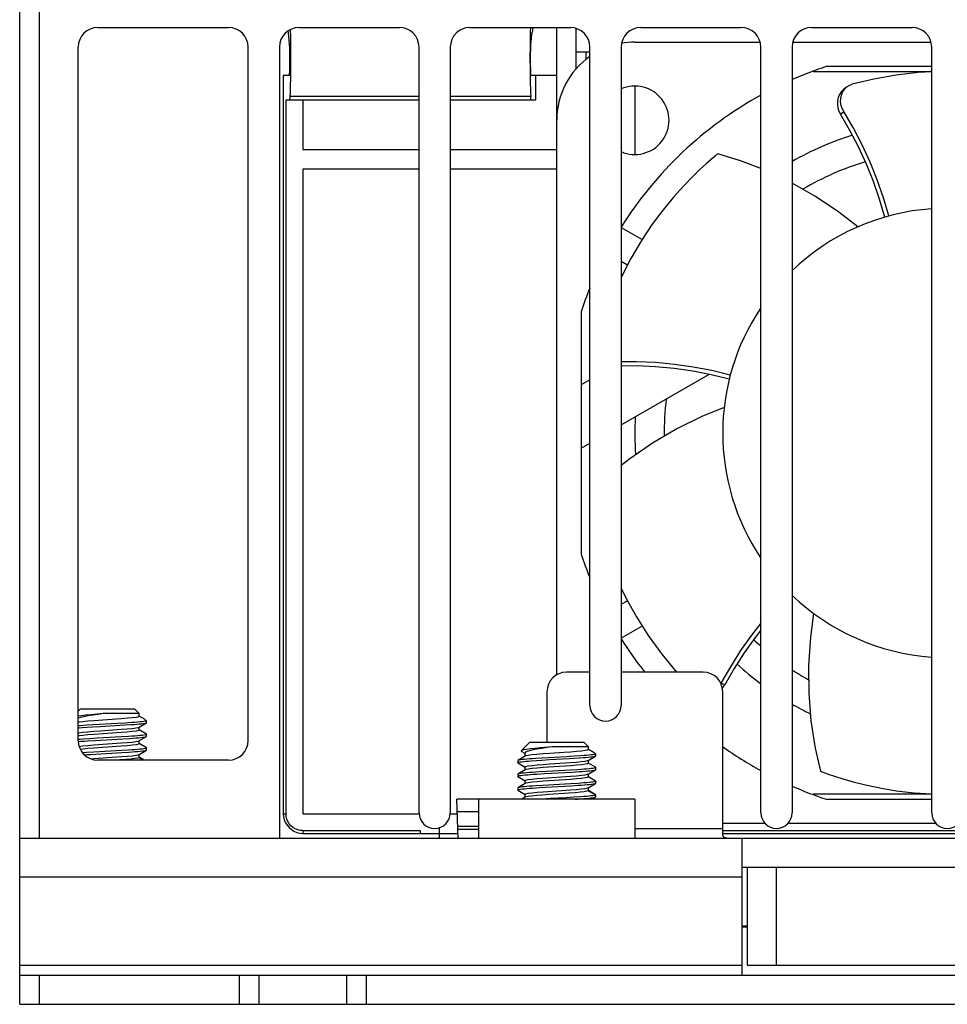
# Model space of a CAD drawing. Header units: millimetres. Extents: x 1231 to 1902, y -156 to 506.
# Tile 31 of 46: x 1409 to 1457, y 336 to 386. Entities that reach past the tile are written whole.
import ezdxf

# ---------------------------------------------------------------- set-up
doc = ezdxf.new("R2010")
doc.units = ezdxf.units.MM
doc.header["$LTSCALE"] = 30.734
doc.layers.get('0').update_dxf_attribs({"linetype": 'CONTINUOUS'})

msp = doc.modelspace()

# ---------------------------------------------------------------- linework, layer by layer
for p, q in [((1409.257, 344.216), (1409.257, 391.716)), ((1410.257, 391.716), (1410.257, 344.216)), ((1413.257, 385.716), (1419.957, 385.716)), ((1423.557, 385.716), (1428.707, 385.716)), ((1432.307, 385.716), (1437.457, 385.716)), ((1436.757, 380.966), (1436.757, 385.716)), ((1437.757, 383.598), (1437.757, 385.668)), ((1441.057, 385.716), (1446.207, 385.716)), ((1449.807, 385.716), (1454.957, 385.716)), ((1423.077, 384.849), (1423.014, 385.482)), ((1435.438, 384.849), (1435.501, 385.482)), ((1412.257, 349.216), (1412.257, 384.716)), ((1420.957, 349.216), (1420.957, 384.716)), ((1422.557, 384.716), (1422.557, 344.216)), ((1423.125, 384.757), (1423.127, 384.176)), ((1429.707, 345.516), (1429.707, 384.716)), ((1431.307, 384.716), (1431.307, 345.516)), ((1438.457, 351.016), (1438.457, 384.716)), ((1440.057, 384.716), (1440.057, 351.016)), ((1440.757, 384.966), (1447.175, 384.966)), ((1447.207, 345.516), (1447.207, 384.716)), ((1448.807, 384.716), (1448.807, 345.516)), ((1448.84, 384.966), (1455.925, 384.966)), ((1455.957, 345.516), (1455.957, 384.716)), ((1435.387, 384.176), (1435.39, 383.599)), ((1437.757, 384.466), (1438.457, 384.466)), ((1438.257, 384.082), (1438.257, 384.466)), ((1455.957, 383.716), (1450.552, 383.716)), ((1422.757, 383.266), (1422.757, 345.471)), ((1423.072, 383.266), (1422.757, 383.266)), ((1436.757, 383.266), (1435.443, 383.266)), ((1435.687, 382.016), (1435.687, 383.266)), ((1449.886, 383.466), (1455.957, 383.466)), ((1440.757, 382.716), (1440.757, 379.216)), ((1451.616, 382.678), (1451.448, 382.547)), ((1429.707, 382.193), (1423.091, 382.193)), ((1435.424, 382.193), (1431.307, 382.193)), ((1422.897, 382.016), (1429.707, 382.016)), ((1422.897, 345.469), (1422.897, 382.016)), ((1423.757, 382.016), (1423.757, 379.466)), ((1431.307, 382.016), (1435.687, 382.016)), ((1451.209, 381.434), (1451.288, 381.279)), ((1451.288, 381.279), (1451.457, 381.41)), ((1436.757, 352.582), (1436.757, 380.966)), ((1423.757, 379.466), (1429.707, 379.466)), ((1431.307, 379.466), (1436.757, 379.466)), ((1444.867, 379.138), (1444.686, 378.985)), ((1429.707, 378.466), (1423.757, 378.466)), ((1423.757, 378.466), (1423.757, 345.466)), ((1436.757, 378.466), (1431.307, 378.466)), ((1440.057, 375.474), (1441.125, 374.857)), ((1440.38, 373.555), (1440.057, 373.742)), ((1438.007, 371.171), (1438.007, 358.761)), ((1440.057, 365.37), (1444.549, 367.963)), ((1438.457, 367.679), (1438.007, 367.42)), ((1438.007, 364.186), (1438.457, 364.446)), ((1440.057, 356.19), (1440.377, 356.375)), ((1441.131, 355.078), (1440.057, 354.458)), ((1438.457, 352.716), (1437.257, 352.716)), ((1444.257, 352.716), (1440.057, 352.716)), ((1445.364, 352.073), (1445.166, 352.153)), ((1436.257, 351.716), (1436.257, 349.116)), ((1445.257, 344.356), (1445.257, 351.716)), ((1412.357, 350.816), (1412.257, 350.716)), ((1415.156, 350.816), (1412.359, 350.816)), ((1415.157, 350.816), (1415.378, 350.595)), ((1413.535, 350.595), (1412.924, 350.541)), ((1414.462, 350.33), (1413.054, 350.229)), ((1415.378, 350.595), (1413.535, 350.595)), ((1415.378, 350.454), (1415.338, 350.429)), ((1415.378, 350.454), (1415.378, 350.595)), ((1415.675, 350.289), (1415.381, 350.459)), ((1415.674, 350.29), (1415.71, 350.263)), ((1412.455, 349.881), (1412.987, 349.917)), ((1414.27, 350.089), (1412.69, 349.999)), ((1412.987, 349.917), (1413.382, 349.94)), ((1413.382, 349.94), (1414.392, 349.997)), ((1413.393, 349.717), (1414.454, 349.792)), ((1414.652, 350.112), (1414.27, 350.089)), ((1414.392, 349.997), (1414.941, 350.031)), ((1414.999, 350.136), (1414.652, 350.112)), ((1415.337, 349.892), (1415.367, 349.904)), ((1415.367, 349.904), (1415.748, 350.125)), ((1415.378, 349.755), (1415.378, 349.904)), ((1415.679, 350.204), (1415.612, 350.193)), ((1415.725, 350.216), (1415.679, 350.204)), ((1415.71, 350.263), (1415.725, 350.216)), ((1415.725, 350.216), (1415.756, 350.216)), ((1415.741, 350.232), (1415.757, 350.216)), ((1415.748, 350.125), (1415.757, 350.136)), ((1415.757, 350.135), (1415.757, 350.216)), ((1412.51, 349.285), (1412.357, 349.274)), ((1412.855, 349.309), (1412.51, 349.285)), ((1413.24, 349.332), (1412.855, 349.309)), ((1414.462, 349.629), (1413.063, 349.53)), ((1413.115, 349.225), (1414.537, 349.306)), ((1414.46, 349.401), (1413.24, 349.332)), ((1414.826, 349.423), (1414.46, 349.401)), ((1414.537, 349.306), (1414.898, 349.329)), ((1415.378, 349.755), (1415.337, 349.729)), ((1415.366, 349.204), (1415.747, 349.425)), ((1415.747, 349.547), (1415.381, 349.76)), ((1415.676, 349.504), (1415.609, 349.493)), ((1415.756, 349.436), (1415.756, 349.536)), ((1412.357, 349.274), (1412.257, 349.266)), ((1412.269, 349.167), (1412.414, 349.179)), ((1412.743, 349.202), (1413.115, 349.225)), ((1413.049, 348.992), (1414.455, 349.092)), ((1414.459, 348.929), (1413.059, 348.83)), ((1415.378, 349.054), (1415.337, 349.029)), ((1415.338, 349.192), (1415.366, 349.204)), ((1415.378, 349.054), (1415.378, 349.217)), ((1415.748, 348.846), (1415.381, 349.059)), ((1415.678, 348.804), (1415.609, 348.793)), ((1415.756, 348.736), (1415.756, 348.836)), ((1435.357, 349.116), (1434.934, 348.692)), ((1438.156, 349.116), (1435.359, 349.116)), ((1436.535, 348.895), (1435.924, 348.841)), ((1438.378, 348.895), (1436.535, 348.895)), ((1438.157, 349.116), (1438.378, 348.895)), ((1438.378, 348.754), (1438.378, 348.895)), ((1413.048, 348.62), (1412.682, 348.598)), ((1412.88, 348.51), (1414.484, 348.602)), ((1412.909, 348.281), (1413.059, 348.293)), ((1414.464, 348.701), (1413.048, 348.62)), ((1413.059, 348.293), (1414.465, 348.393)), ((1414.832, 348.724), (1414.464, 348.701)), ((1414.484, 348.602), (1414.851, 348.625)), ((1415.372, 348.345), (1415.304, 348.32)), ((1415.338, 348.492), (1415.367, 348.504)), ((1415.367, 348.504), (1415.747, 348.725)), ((1415.374, 348.347), (1415.372, 348.345)), ((1415.372, 348.345), (1415.594, 348.216)), ((1415.378, 348.354), (1415.378, 348.517)), ((1415.629, 348.216), (1415.381, 348.359)), ((1435.148, 348.418), (1434.768, 348.197)), ((1434.934, 348.693), (1434.929, 348.682)), ((1434.929, 348.682), (1435.13, 348.565)), ((1434.932, 348.68), (1434.929, 348.682)), ((1435.136, 348.404), (1435.136, 348.576)), ((1435.177, 348.429), (1435.148, 348.418)), ((1437.27, 348.389), (1435.69, 348.299)), ((1436.382, 348.24), (1437.392, 348.297)), ((1437.652, 348.412), (1437.27, 348.389)), ((1437.392, 348.297), (1437.941, 348.331)), ((1437.999, 348.436), (1437.652, 348.412)), ((1438.378, 348.754), (1438.338, 348.729)), ((1438.367, 348.204), (1438.748, 348.425)), ((1438.675, 348.589), (1438.381, 348.759)), ((1438.679, 348.504), (1438.612, 348.493)), ((1438.674, 348.59), (1438.71, 348.563)), ((1438.725, 348.516), (1438.679, 348.504)), ((1438.71, 348.563), (1438.725, 348.516)), ((1438.725, 348.516), (1438.756, 348.516)), ((1438.741, 348.532), (1438.757, 348.516)), ((1438.748, 348.425), (1438.757, 348.436)), ((1438.757, 348.435), (1438.757, 348.516)), ((1419.957, 348.216), (1413.257, 348.216)), ((1434.758, 348.186), (1434.758, 348.086)), ((1434.767, 348.076), (1435.134, 347.863)), ((1435.136, 347.867), (1435.178, 347.893)), ((1435.136, 347.705), (1435.136, 347.867)), ((1435.455, 348.181), (1435.987, 348.217)), ((1435.987, 348.217), (1436.382, 348.24)), ((1437.462, 347.929), (1436.063, 347.83)), ((1436.393, 348.017), (1437.454, 348.092)), ((1438.337, 348.192), (1438.367, 348.204)), ((1438.378, 348.055), (1438.337, 348.029)), ((1438.378, 348.055), (1438.378, 348.204)), ((1438.747, 347.847), (1438.381, 348.06)), ((1438.676, 347.804), (1438.609, 347.793)), ((1438.756, 347.736), (1438.756, 347.836)), ((1434.766, 347.376), (1434.757, 347.386)), ((1434.758, 347.486), (1434.758, 347.385)), ((1435.147, 347.717), (1434.767, 347.496)), ((1434.767, 347.375), (1435.134, 347.162)), ((1434.858, 347.421), (1434.933, 347.433)), ((1435.178, 347.73), (1435.147, 347.718)), ((1435.855, 347.609), (1435.51, 347.585)), ((1435.743, 347.502), (1436.115, 347.525)), ((1436.24, 347.632), (1435.855, 347.609)), ((1436.049, 347.292), (1437.455, 347.392)), ((1436.115, 347.525), (1437.537, 347.606)), ((1437.46, 347.701), (1436.24, 347.632)), ((1437.826, 347.723), (1437.46, 347.701)), ((1437.537, 347.606), (1437.898, 347.629)), ((1438.378, 347.354), (1438.337, 347.329)), ((1438.338, 347.492), (1438.366, 347.504)), ((1438.366, 347.504), (1438.747, 347.725)), ((1438.378, 347.354), (1438.378, 347.517)), ((1438.748, 347.146), (1438.381, 347.359)), ((1450.429, 347.582), (1450.652, 347.502)), ((1434.758, 346.786), (1434.758, 346.686)), ((1435.148, 347.018), (1434.767, 346.796)), ((1435.136, 347.167), (1435.177, 347.192)), ((1435.136, 347.004), (1435.136, 347.167)), ((1435.177, 347.03), (1435.148, 347.018)), ((1436.048, 346.92), (1435.682, 346.898)), ((1435.88, 346.81), (1437.484, 346.902)), ((1437.464, 347.001), (1436.048, 346.92)), ((1437.459, 347.229), (1436.059, 347.13)), ((1437.832, 347.024), (1437.464, 347.001)), ((1437.484, 346.902), (1437.851, 346.925)), ((1438.338, 346.792), (1438.367, 346.804)), ((1438.367, 346.804), (1438.747, 347.025)), ((1438.378, 346.654), (1438.378, 346.817)), ((1438.678, 347.104), (1438.609, 347.093)), ((1438.756, 347.036), (1438.756, 347.136)), ((1434.768, 346.675), (1435.133, 346.462)), ((1434.84, 346.719), (1434.908, 346.73)), ((1435.147, 346.317), (1434.973, 346.216)), ((1435.136, 346.467), (1435.177, 346.492)), ((1435.136, 346.305), (1435.136, 346.467)), ((1435.175, 346.329), (1435.147, 346.317)), ((1436.059, 346.593), (1437.465, 346.693)), ((1437.384, 346.524), (1436.339, 346.451)), ((1437.262, 346.289), (1436.444, 346.243)), ((1437.641, 346.312), (1437.262, 346.289)), ((1437.983, 346.334), (1437.641, 346.312)), ((1438.372, 346.645), (1438.304, 346.62)), ((1438.374, 346.647), (1438.372, 346.645)), ((1438.372, 346.645), (1438.739, 346.432)), ((1438.748, 346.447), (1438.381, 346.659)), ((1438.559, 346.216), (1438.746, 346.325)), ((1438.671, 346.403), (1438.6, 346.392)), ((1438.747, 346.325), (1438.749, 346.327)), ((1438.756, 346.436), (1438.749, 346.426)), ((1438.749, 346.426), (1438.749, 346.327)), ((1438.749, 346.327), (1438.756, 346.336)), ((1438.757, 346.336), (1438.757, 346.436)), ((1455.957, 346.466), (1449.886, 346.466)), ((1432.757, 346.216), (1431.646, 346.216)), ((1431.715, 344.216), (1431.646, 346.216)), ((1440.757, 346.216), (1432.757, 346.216)), ((1432.757, 346.216), (1432.757, 344.216)), ((1436.444, 346.243), (1435.975, 346.216)), ((1440.757, 346.216), (1440.757, 344.216)), ((1450.552, 346.216), (1455.957, 346.216)), ((1422.757, 345.467), (1422.897, 345.467)), ((1423.757, 345.466), (1429.707, 345.466)), ((1431.307, 345.466), (1431.668, 345.466)), ((1432.757, 345.566), (1431.668, 345.566)), ((1430.757, 344.216), (1430.757, 344.757)), ((1432.757, 344.816), (1431.694, 344.816)), ((1447.429, 344.966), (1445.257, 344.966)), ((1456.179, 344.966), (1448.586, 344.966)), ((1423.758, 344.605), (1429.757, 344.605)), ((1423.758, 344.605), (1423.758, 344.466)), ((1423.76, 344.466), (1431.707, 344.466)), ((1429.757, 344.606), (1429.757, 344.466)), ((1432.757, 344.666), (1431.7, 344.666)), ((1440.757, 344.716), (1445.257, 344.716)), ((1445.257, 344.605), (1468.257, 344.605)), ((1445.257, 344.466), (1468.257, 344.466)), ((1409.257, 344.216), (1422.557, 344.216)), ((1409.257, 335.716), (1409.257, 344.216)), ((1422.557, 344.216), (1490.957, 344.216)), ((1446.257, 337.216), (1446.257, 344.216)), ((1446.507, 342.716), (1446.257, 342.716)), ((1467.007, 342.716), (1446.507, 342.716)), ((1446.507, 342.716), (1446.507, 337.716)), ((1448.007, 337.716), (1448.007, 342.716)), ((1446.257, 342.216), (1409.257, 342.216)), ((1446.507, 339.716), (1446.257, 339.716)), ((1446.507, 339.666), (1446.257, 339.666)), ((1409.257, 337.716), (1446.257, 337.716)), ((1446.507, 337.716), (1467.007, 337.716)), ((1409.257, 337.216), (1504.257, 337.216)), ((1410.257, 337.216), (1410.257, 335.716)), ((1420.507, 335.716), (1420.507, 337.216)), ((1421.507, 337.216), (1421.507, 335.716)), ((1426.007, 335.716), (1426.007, 337.216)), ((1427.007, 337.216), (1427.007, 335.716)), ((1409.257, 335.716), (1504.257, 335.716))]:
    msp.add_line(p, q)
for points in [[(1423.111, 385.608), (1423.112, 385.553), (1423.117, 385.303), (1423.122, 385.037), (1423.125, 384.757)], [(1435.407, 385.716), (1435.403, 385.552), (1435.397, 385.302), (1435.393, 385.036), (1435.39, 384.756), (1435.387, 384.176)], [(1423.096, 384.076), (1423.095, 384.204), (1423.094, 384.326), (1423.093, 384.442), (1423.091, 384.55), (1423.088, 384.646), (1423.084, 384.729), (1423.081, 384.797), (1423.077, 384.849)], [(1435.419, 384.076), (1435.419, 384.203), (1435.42, 384.324), (1435.422, 384.441), (1435.424, 384.55), (1435.427, 384.647), (1435.43, 384.73), (1435.434, 384.797), (1435.438, 384.849)], [(1423.072, 383.266), (1423.077, 383.303), (1423.081, 383.361), (1423.085, 383.442), (1423.089, 383.543), (1423.092, 383.66), (1423.094, 383.79), (1423.095, 383.928), (1423.096, 384.076)], [(1423.127, 384.176), (1423.125, 383.599), (1423.122, 383.322), (1423.118, 383.056), (1423.112, 382.807), (1423.106, 382.578), (1423.099, 382.374), (1423.091, 382.193)], [(1435.443, 383.266), (1435.438, 383.302), (1435.434, 383.36), (1435.429, 383.442), (1435.426, 383.543), (1435.423, 383.661), (1435.421, 383.792), (1435.419, 383.929), (1435.419, 384.076)], [(1435.39, 383.599), (1435.393, 383.322), (1435.397, 383.056), (1435.402, 382.808), (1435.409, 382.578), (1435.416, 382.374), (1435.424, 382.193)], [(1455.957, 383.441), (1455.271, 383.406), (1454.13, 383.278), (1452.991, 383.077), (1451.889, 382.814)], [(1451.448, 382.547), (1451.321, 382.422), (1451.229, 382.283), (1451.165, 382.126), (1451.13, 381.957), (1451.127, 381.778), (1451.154, 381.601), (1451.209, 381.434)], [(1451.398, 382.415), (1451.488, 382.552), (1451.603, 382.667), (1451.616, 382.678)], [(1451.616, 382.678), (1451.738, 382.755), (1451.889, 382.814)], [(1423.091, 382.193), (1423.088, 382.14), (1423.085, 382.096), (1423.081, 382.061), (1423.078, 382.036), (1423.075, 382.021), (1423.071, 382.016)], [(1435.444, 382.016), (1435.44, 382.021), (1435.437, 382.036), (1435.433, 382.061), (1435.43, 382.096), (1435.427, 382.14), (1435.424, 382.193)], [(1451.457, 381.41), (1451.377, 381.564), (1451.322, 381.732), (1451.295, 381.91), (1451.299, 382.089), (1451.334, 382.258), (1451.398, 382.415)], [(1453.554, 376.011), (1453.286, 376.93), (1452.973, 377.836), (1452.615, 378.728), (1452.214, 379.602), (1451.771, 380.453), (1451.288, 381.279)], [(1453.762, 376.069), (1453.488, 377.002), (1453.169, 377.921), (1452.805, 378.823), (1452.398, 379.707), (1451.948, 380.57), (1451.457, 381.41)], [(1445.006, 379.254), (1444.977, 379.23), (1444.867, 379.138)], [(1447.207, 378.492), (1446.172, 378.893), (1445.006, 379.254)], [(1444.686, 378.985), (1444.43, 378.76), (1444.101, 378.459), (1443.705, 378.077), (1443.245, 377.602), (1442.74, 377.039), (1442.202, 376.385), (1441.65, 375.644), (1441.092, 374.807), (1440.551, 373.888), (1440.057, 372.925)], [(1452.176, 375.514), (1451.2, 376.269), (1450.006, 377.069), (1448.807, 377.752)], [(1445.644, 367.924), (1444.699, 368.153), (1443.744, 368.336), (1442.781, 368.472), (1441.812, 368.561), (1440.839, 368.603), (1440.057, 368.599)], [(1445.591, 367.714), (1444.661, 367.942), (1443.719, 368.124), (1442.768, 368.26), (1441.81, 368.349), (1440.852, 368.391), (1440.057, 368.387)], [(1445.332, 366.272), (1444.19, 365.804), (1442.9, 365.171), (1441.665, 364.448), (1440.496, 363.642), (1440.057, 363.289)], [(1440.057, 357.022), (1440.314, 356.488), (1440.837, 355.543), (1441.442, 354.587), (1442.137, 353.631), (1442.896, 352.716)], [(1449.913, 355.724), (1449.747, 354.501), (1449.651, 353.067), (1449.66, 351.636), (1449.773, 350.221), (1449.988, 348.835), (1450.259, 347.645)], [(1447.207, 355.221), (1446.733, 354.615), (1446.171, 353.82), (1445.648, 352.999), (1445.166, 352.153)], [(1447.207, 354.876), (1446.91, 354.497), (1446.354, 353.713), (1445.838, 352.904), (1445.364, 352.073)], [(1445.24, 351.893), (1445.269, 351.925), (1445.364, 352.073)], [(1413.535, 350.595), (1413.252, 350.555), (1412.986, 350.515), (1412.744, 350.475), (1412.534, 350.435), (1412.364, 350.395), (1412.257, 350.361)], [(1412.924, 350.541), (1412.648, 350.514), (1412.405, 350.487), (1412.257, 350.468)], [(1415.338, 350.429), (1415.218, 350.404), (1415.025, 350.38), (1414.77, 350.355), (1414.462, 350.33)], [(1413.054, 350.229), (1412.745, 350.204), (1412.489, 350.179), (1412.297, 350.154), (1412.257, 350.146)], [(1412.69, 349.999), (1412.52, 349.987), (1412.365, 349.975), (1412.257, 349.966)], [(1412.257, 349.866), (1412.305, 349.87), (1412.455, 349.881)], [(1414.454, 349.792), (1414.761, 349.817), (1415.02, 349.842), (1415.216, 349.867), (1415.337, 349.892)], [(1414.941, 350.031), (1415.103, 350.042), (1415.25, 350.054), (1415.38, 350.066), (1415.493, 350.078), (1415.586, 350.09), (1415.659, 350.101), (1415.713, 350.113), (1415.745, 350.124), (1415.748, 350.125)], [(1415.612, 350.193), (1415.526, 350.182), (1415.42, 350.17), (1415.296, 350.159), (1415.155, 350.148), (1414.999, 350.136)], [(1412.257, 349.609), (1412.299, 349.618), (1412.494, 349.643), (1412.752, 349.668), (1413.056, 349.692), (1413.393, 349.717)], [(1413.063, 349.53), (1412.755, 349.505), (1412.495, 349.48), (1412.299, 349.455), (1412.257, 349.446)], [(1415.337, 349.729), (1415.216, 349.704), (1415.023, 349.679), (1414.767, 349.654), (1414.462, 349.629)], [(1415.609, 349.493), (1415.521, 349.481), (1415.414, 349.47), (1415.289, 349.458), (1415.148, 349.446), (1414.993, 349.434), (1414.826, 349.423)], [(1414.898, 349.329), (1415.061, 349.34), (1415.209, 349.352), (1415.342, 349.363), (1415.459, 349.375), (1415.558, 349.386), (1415.638, 349.397), (1415.698, 349.408), (1415.737, 349.42), (1415.747, 349.425)], [(1415.757, 349.536), (1415.75, 349.527), (1415.724, 349.516), (1415.676, 349.504)], [(1415.747, 349.425), (1415.755, 349.432), (1415.756, 349.436)], [(1415.748, 349.547), (1415.756, 349.539), (1415.757, 349.536)], [(1412.304, 348.918), (1412.488, 348.942), (1412.743, 348.967), (1413.049, 348.992)], [(1413.059, 348.83), (1412.751, 348.805), (1412.493, 348.78), (1412.368, 348.764)], [(1412.414, 349.179), (1412.572, 349.191), (1412.743, 349.202)], [(1414.455, 349.092), (1414.764, 349.117), (1415.024, 349.142), (1415.219, 349.167), (1415.338, 349.192)], [(1415.337, 349.029), (1415.216, 349.004), (1415.022, 348.979), (1414.764, 348.954), (1414.459, 348.929)], [(1415.609, 348.793), (1415.521, 348.781), (1415.415, 348.77), (1415.291, 348.758), (1415.152, 348.747), (1414.998, 348.735), (1414.832, 348.724)], [(1415.757, 348.836), (1415.751, 348.827), (1415.725, 348.816), (1415.678, 348.804)], [(1415.748, 348.846), (1415.756, 348.839), (1415.757, 348.836)], [(1435.924, 348.841), (1435.648, 348.814), (1435.405, 348.787), (1435.205, 348.761), (1435.055, 348.735)], [(1436.535, 348.895), (1436.252, 348.855), (1435.986, 348.815), (1435.744, 348.775), (1435.534, 348.735), (1435.364, 348.695), (1435.239, 348.655)], [(1412.682, 348.598), (1412.514, 348.586), (1412.484, 348.584)], [(1412.572, 348.49), (1412.697, 348.499), (1412.88, 348.51)], [(1415.304, 348.32), (1415.162, 348.296), (1414.956, 348.272), (1414.694, 348.248), (1414.384, 348.224), (1414.277, 348.216)], [(1414.465, 348.393), (1414.77, 348.418), (1415.026, 348.442), (1415.218, 348.467), (1415.338, 348.492)], [(1414.851, 348.625), (1415.019, 348.637), (1415.173, 348.649), (1415.312, 348.66), (1415.435, 348.672), (1415.539, 348.683), (1415.624, 348.695), (1415.688, 348.707), (1415.732, 348.719), (1415.747, 348.726)], [(1415.378, 348.354), (1415.378, 348.353), (1415.378, 348.351), (1415.377, 348.35), (1415.376, 348.348), (1415.374, 348.347)], [(1415.747, 348.726), (1415.754, 348.73), (1415.757, 348.737)], [(1435.69, 348.299), (1435.52, 348.287), (1435.365, 348.275), (1435.224, 348.263), (1435.101, 348.252), (1434.996, 348.24), (1434.908, 348.229), (1434.84, 348.218), (1434.792, 348.207), (1434.767, 348.197)], [(1435.055, 348.735), (1434.961, 348.708), (1434.934, 348.693)], [(1435.239, 348.655), (1435.162, 348.615), (1435.136, 348.576)], [(1437.119, 348.604), (1436.397, 348.554), (1436.054, 348.529), (1435.745, 348.504), (1435.489, 348.479), (1435.297, 348.454), (1435.177, 348.429)], [(1438.338, 348.729), (1438.218, 348.704), (1438.025, 348.68), (1437.77, 348.655), (1437.462, 348.63), (1437.119, 348.604)], [(1437.941, 348.331), (1438.103, 348.342), (1438.25, 348.354), (1438.38, 348.366), (1438.493, 348.378), (1438.586, 348.39), (1438.659, 348.401), (1438.713, 348.413), (1438.745, 348.424), (1438.748, 348.425)], [(1438.612, 348.493), (1438.526, 348.482), (1438.42, 348.47), (1438.296, 348.459), (1438.155, 348.448), (1437.999, 348.436)], [(1434.767, 348.197), (1434.764, 348.195), (1434.758, 348.185)], [(1434.758, 348.086), (1434.759, 348.09), (1434.777, 348.102), (1434.815, 348.113)], [(1434.767, 348.076), (1434.762, 348.079), (1434.758, 348.086)], [(1434.815, 348.113), (1434.875, 348.125), (1434.955, 348.136)], [(1434.955, 348.136), (1435.053, 348.148), (1435.17, 348.159), (1435.305, 348.17), (1435.455, 348.181)], [(1435.178, 347.893), (1435.299, 347.918), (1435.494, 347.943), (1435.752, 347.968), (1436.056, 347.992), (1436.393, 348.017)], [(1436.063, 347.83), (1435.755, 347.805), (1435.495, 347.78), (1435.299, 347.755), (1435.178, 347.73)], [(1437.454, 348.092), (1437.761, 348.117), (1438.02, 348.142), (1438.216, 348.167), (1438.337, 348.192)], [(1438.337, 348.029), (1438.216, 348.004), (1438.023, 347.979), (1437.767, 347.954), (1437.462, 347.929)], [(1438.609, 347.793), (1438.521, 347.781), (1438.414, 347.77), (1438.289, 347.758), (1438.148, 347.746), (1437.993, 347.734), (1437.826, 347.723)], [(1438.757, 347.836), (1438.75, 347.827), (1438.724, 347.816), (1438.676, 347.804)], [(1438.748, 347.847), (1438.756, 347.839), (1438.757, 347.836)], [(1434.757, 347.386), (1434.769, 347.398), (1434.803, 347.409), (1434.858, 347.421)], [(1434.767, 347.496), (1434.763, 347.494), (1434.758, 347.486)], [(1435.51, 347.585), (1435.357, 347.574), (1435.219, 347.563), (1435.096, 347.552), (1434.991, 347.54), (1434.904, 347.529), (1434.837, 347.517), (1434.789, 347.506), (1434.767, 347.496)], [(1434.933, 347.433), (1435.028, 347.444), (1435.14, 347.456), (1435.269, 347.467), (1435.414, 347.479), (1435.572, 347.491), (1435.743, 347.502)], [(1435.177, 347.192), (1435.296, 347.217), (1435.488, 347.242), (1435.743, 347.267), (1436.049, 347.292)], [(1437.455, 347.392), (1437.764, 347.417), (1438.024, 347.442), (1438.219, 347.467), (1438.338, 347.492)], [(1438.337, 347.329), (1438.216, 347.304), (1438.022, 347.279), (1437.764, 347.254), (1437.459, 347.229)], [(1437.898, 347.629), (1438.061, 347.64), (1438.209, 347.652), (1438.342, 347.663), (1438.459, 347.675), (1438.558, 347.686), (1438.638, 347.697), (1438.698, 347.708), (1438.737, 347.72), (1438.747, 347.725)], [(1438.747, 347.725), (1438.755, 347.732), (1438.756, 347.736)], [(1450.259, 347.645), (1450.295, 347.631), (1450.429, 347.582)], [(1450.652, 347.502), (1450.975, 347.393), (1451.4, 347.258), (1451.929, 347.107), (1452.57, 346.946), (1453.31, 346.79), (1454.145, 346.651), (1455.063, 346.544), (1455.957, 346.486)], [(1434.767, 346.796), (1434.763, 346.794), (1434.758, 346.786)], [(1435.682, 346.898), (1435.514, 346.886), (1435.36, 346.875), (1435.22, 346.863), (1435.097, 346.851), (1434.99, 346.84), (1434.902, 346.829), (1434.835, 346.817), (1434.788, 346.805), (1434.767, 346.796)], [(1434.908, 346.73), (1434.996, 346.741), (1435.102, 346.752), (1435.227, 346.764), (1435.369, 346.775), (1435.527, 346.787), (1435.697, 346.799), (1435.88, 346.81)], [(1436.059, 347.13), (1435.751, 347.105), (1435.493, 347.08), (1435.298, 347.055), (1435.177, 347.03)], [(1437.465, 346.693), (1437.77, 346.718), (1438.026, 346.742), (1438.218, 346.767), (1438.338, 346.792)], [(1438.609, 347.093), (1438.521, 347.081), (1438.415, 347.07), (1438.291, 347.058), (1438.152, 347.047), (1437.998, 347.035), (1437.832, 347.024)], [(1437.851, 346.925), (1438.019, 346.937), (1438.173, 346.949), (1438.312, 346.96), (1438.435, 346.972), (1438.539, 346.983), (1438.624, 346.995), (1438.688, 347.007), (1438.732, 347.019), (1438.747, 347.026)], [(1438.757, 347.136), (1438.751, 347.127), (1438.725, 347.116), (1438.678, 347.104)], [(1438.747, 347.026), (1438.754, 347.03), (1438.757, 347.037)], [(1438.748, 347.146), (1438.756, 347.139), (1438.757, 347.136)], [(1434.758, 346.686), (1434.765, 346.695), (1434.792, 346.707), (1434.84, 346.719)], [(1434.767, 346.675), (1434.758, 346.683), (1434.758, 346.686)], [(1436.339, 346.451), (1436.009, 346.426), (1435.716, 346.401), (1435.472, 346.377), (1435.289, 346.353), (1435.175, 346.329)], [(1435.177, 346.492), (1435.297, 346.517), (1435.491, 346.543), (1435.75, 346.568), (1436.059, 346.593)], [(1438.304, 346.62), (1438.162, 346.596), (1437.956, 346.572), (1437.694, 346.548), (1437.384, 346.524)], [(1437.705, 346.216), (1437.819, 346.223), (1437.984, 346.235), (1438.138, 346.246), (1438.277, 346.257), (1438.402, 346.269), (1438.51, 346.28), (1438.6, 346.291), (1438.671, 346.303), (1438.72, 346.315), (1438.747, 346.325)], [(1438.6, 346.392), (1438.51, 346.38), (1438.402, 346.368), (1438.277, 346.357), (1438.137, 346.345), (1437.983, 346.334)], [(1438.378, 346.654), (1438.378, 346.653), (1438.378, 346.651), (1438.377, 346.65), (1438.376, 346.648), (1438.374, 346.647)], [(1438.749, 346.426), (1438.72, 346.415), (1438.671, 346.403)], [(1438.747, 346.447), (1438.756, 346.438), (1438.756, 346.436)], [(1422.757, 345.471), (1422.77, 345.311), (1422.806, 345.158), (1422.866, 345.013), (1422.948, 344.88), (1423.05, 344.76), (1423.168, 344.658), (1423.302, 344.576), (1423.447, 344.516), (1423.599, 344.479), (1423.76, 344.466)], [(1423.761, 344.606), (1423.623, 344.617), (1423.492, 344.648), (1423.367, 344.7), (1423.252, 344.77), (1423.15, 344.858), (1423.062, 344.96), (1422.992, 345.075), (1422.94, 345.2), (1422.908, 345.331), (1422.897, 345.469)], [(1445.257, 344.356), (1445.258, 344.343), (1445.261, 344.33), (1445.266, 344.318), (1445.273, 344.306), (1445.282, 344.295), (1445.294, 344.285), (1445.308, 344.275), (1445.325, 344.265), (1445.344, 344.257)], [(1445.344, 344.257), (1445.367, 344.249), (1445.392, 344.243), (1445.42, 344.237), (1445.451, 344.232), (1445.484, 344.228), (1445.521, 344.224), (1445.561, 344.221), (1445.605, 344.219), (1445.651, 344.218), (1445.701, 344.217), (1445.755, 344.216), (1445.812, 344.216)]]:
    msp.add_lwpolyline(points)
for centre, radius, start, end in [((1413.257, 384.716), 1, 90, 180), ((1419.957, 384.716), 1, 0, 90), ((1423.557, 384.716), 1, 90, 180), ((1428.707, 384.716), 1, 0, 90), ((1432.307, 384.716), 1, 90, 180), ((1437.457, 384.716), 1, 0, 90), ((1441.057, 384.716), 1, 90, 180), ((1446.207, 384.716), 1, 0, 90), ((1449.807, 384.716), 1, 90, 180), ((1454.957, 384.716), 1, 0, 90), ((1440.757, 380.966), 4, 90, 99.828), ((1440.757, 380.966), 4, 125.1637, 180), ((1456.757, 364.966), 19.75, 108.3107, 113.7516), ((1440.757, 380.966), 1.75, 246.3674, 113.6337), ((1456.757, 364.966), 19.75, 118.9368, 147.7636), ((1456.757, 364.966), 16, 107.6792, 119.7985), ((1456.757, 364.966), 14.5, 106.82, 120.6594), ((1456.757, 364.966), 11.5, 93.9949, 133.7781), ((1456.757, 364.966), 19.75, 157.967, 161.6893), ((1456.757, 364.966), 11.5, 146.1967, 213.8542), ((1456.757, 364.966), 14.5, 173.0953, 180.6643), ((1456.757, 364.966), 16, 177.0291, 183.9916), ((1456.757, 364.966), 19.75, 198.3107, 202.033), ((1456.757, 364.966), 11.5, 226.2353, 266.0059), ((1456.757, 364.966), 19.75, 212.2364, 218.3658), ((1456.757, 364.966), 14.5, 226.82, 228.7695), ((1456.757, 364.966), 16, 227.6792, 233.3161), ((1456.757, 364.966), 14.5, 236.7304, 240.6594), ((1437.257, 351.716), 1, 90, 180), ((1444.257, 351.716), 1, 0, 90), ((1439.257, 351.016), 0.8, 180, 360), ((1456.757, 364.966), 16, 240.2015, 243.9886), ((1413.257, 349.216), 1, 180, 270), ((1419.957, 349.216), 1, 270, 360), ((1456.757, 364.966), 19.75, 234.3758, 241.0632), ((1456.757, 364.966), 19.75, 246.2484, 251.6893), ((1430.507, 345.516), 0.8, 180, 360), ((1448.007, 345.516), 0.8, 180, 360), ((1456.757, 345.516), 0.8, 180, 360)]:
    msp.add_arc(centre, radius, start, end)
for centre, start_param, end_param in [((1435.559, 380.766), 0.138723, 0.338761), ((1422.956, 380.766), -0.338761, -0.29543)]:
    msp.add_ellipse(centre, major_axis=(0, 5), ratio=0.034921, start_param=start_param, end_param=end_param)

doc.saveas('drawing.dxf')
